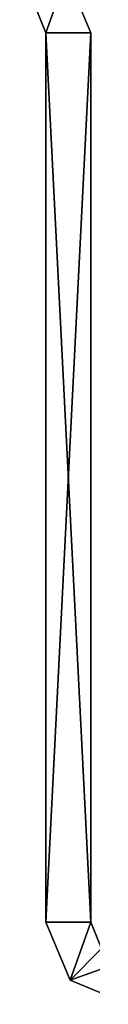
# Model space of a CAD drawing. Header units: inches. Extents: x -6.2 to 6.2, y -0.9 to 12.
# Tile 1 of 91: x -5.1718 to -5.1253, y -0.8759 to -0.0853. Entities that reach past the tile are written whole.
import ezdxf

# ---------------------------------------------------------------- set-up
doc = ezdxf.new("R2010")
doc.units = ezdxf.units.IN
doc.header["$LTSCALE"] = 49.212201
doc.header["$MEASUREMENT"] = 0
for name, color, linetype in [('563', 7, 'CONTINUOUS'), ('564', 7, 'CONTINUOUS'), ('565', 7, 'CONTINUOUS'), ('566', 7, 'CONTINUOUS'), ('567', 7, 'CONTINUOUS'), ('568', 7, 'CONTINUOUS'), ('569', 7, 'CONTINUOUS'), ('570', 7, 'CONTINUOUS'), ('571', 7, 'CONTINUOUS'), ('572', 7, 'CONTINUOUS'), ('574', 7, 'CONTINUOUS'), ('579', 7, 'CONTINUOUS'), ('580', 7, 'CONTINUOUS'), ('581', 7, 'CONTINUOUS')]:
    doc.layers.add(name, color=color, linetype=linetype)

msp = doc.modelspace()

# ---------------------------------------------------------------- linework, layer by layer
at = {"layer": '563', "color": 252, "linetype": 'Continuous', "true_color": 0x8b959c}
for points in [[(-5.1271, -0.0959, 18.8754), (-5.1271, -0.81, 18.8754), (-5.1271, -0.81, 18.8354), (-5.1271, -0.0959, 18.8754)], [(-5.1271, -0.0959, 18.8754), (-5.1271, -0.81, -5.1234), (-5.1271, -0.0959, -5.1234), (-5.1271, -0.0959, 18.8754)], [(-5.1271, -0.81, -5.1234), (-5.1271, -0.0959, 18.8754), (-5.1271, -0.81, -5.0834), (-5.1271, -0.81, -5.1234)], [(-5.1271, -0.81, -5.0834), (-5.1271, -0.0959, 18.8754), (-5.1271, -0.81, 18.8354), (-5.1271, -0.81, -5.0834)]]:
    msp.add_3dface(points, dxfattribs=at)
at = {"layer": '564', "color": 252, "linetype": 'Continuous', "true_color": 0x8b959c}
for points in [[(-5.163, -0.81, 18.8754), (-5.163, -0.0959, 18.8754), (-5.163, -0.0959, -5.1234), (-5.163, -0.81, 18.8754)], [(-5.163, -0.81, 18.8354), (-5.163, -0.81, 18.8754), (-5.163, -0.0959, -5.1234), (-5.163, -0.81, 18.8354)], [(-5.163, -0.81, -5.0834), (-5.163, -0.81, 18.8354), (-5.163, -0.0959, -5.1234), (-5.163, -0.81, -5.0834)], [(-5.163, -0.81, -5.1234), (-5.163, -0.81, -5.0834), (-5.163, -0.0959, -5.1234), (-5.163, -0.81, -5.1234)]]:
    msp.add_3dface(points, dxfattribs=at)
at = {"layer": '565', "color": 252, "linetype": 'Continuous', "true_color": 0x8b959c}
for points in [[(-5.163, -0.0959, 18.8754), (-5.163, -0.81, 18.8754), (-5.1271, -0.0959, 18.8754), (-5.163, -0.0959, 18.8754)], [(-5.1271, -0.0959, 18.8754), (-5.163, -0.81, 18.8754), (-5.1271, -0.81, 18.8754), (-5.1271, -0.0959, 18.8754)]]:
    msp.add_3dface(points, dxfattribs=at)
at = {"layer": '566', "color": 252, "linetype": 'Continuous', "true_color": 0x8b959c}
for points in [[(-5.163, -0.81, -5.1234), (-5.163, -0.0959, -5.1234), (-5.1271, -0.81, -5.1234), (-5.163, -0.81, -5.1234)], [(-5.1271, -0.81, -5.1234), (-5.163, -0.0959, -5.1234), (-5.1271, -0.0959, -5.1234), (-5.1271, -0.81, -5.1234)]]:
    msp.add_3dface(points, dxfattribs=at)
at = {"layer": '567', "color": 252, "linetype": 'Continuous', "true_color": 0x8b959c}
for points in [[(-5.163, -0.81, 18.8754), (-5.163, -0.81, 18.8354), (-5.1271, -0.81, 18.8754), (-5.163, -0.81, 18.8754)], [(-5.1271, -0.81, 18.8754), (-5.163, -0.81, 18.8354), (-5.1271, -0.81, 18.8354), (-5.1271, -0.81, 18.8754)]]:
    msp.add_3dface(points, dxfattribs=at)
at = {"layer": '568', "color": 252, "linetype": 'Continuous', "true_color": 0x8b959c}
for points in [[(-5.1271, -0.0959, 18.8754), (-5.1271, -0.0959, -5.1234), (-5.1464, -0.0493, -5.1234), (-5.1271, -0.0959, 18.8754)], [(-5.1271, -0.0959, 18.8754), (-5.1464, -0.0493, -5.1234), (-5.1464, -0.0493, 18.8754), (-5.1271, -0.0959, 18.8754)]]:
    msp.add_3dface(points, dxfattribs=at)
at = {"layer": '569', "color": 252, "linetype": 'Continuous', "true_color": 0x8b959c}
for points in [[(-5.163, -0.0959, -5.1234), (-5.163, -0.0959, 18.8754), (-5.17179, -0.07469, 18.8754), (-5.163, -0.0959, -5.1234)], [(-5.17179, -0.07469, -5.1234), (-5.163, -0.0959, -5.1234), (-5.17179, -0.07469, 18.8754), (-5.17179, -0.07469, -5.1234)]]:
    msp.add_3dface(points, dxfattribs=at)
at = {"layer": '570', "color": 252, "linetype": 'Continuous', "true_color": 0x8b959c}
for points in [[(-5.17179, -0.07469, 18.8754), (-5.163, -0.0959, 18.8754), (-5.1464, -0.0493, 18.8754), (-5.17179, -0.07469, 18.8754)], [(-5.163, -0.0959, 18.8754), (-5.1271, -0.0959, 18.8754), (-5.1464, -0.0493, 18.8754), (-5.163, -0.0959, 18.8754)]]:
    msp.add_3dface(points, dxfattribs=at)
at = {"layer": '571', "color": 252, "linetype": 'Continuous', "true_color": 0x8b959c}
for points in [[(-5.163, -0.0959, -5.1234), (-5.17179, -0.07469, -5.1234), (-5.1464, -0.0493, -5.1234), (-5.163, -0.0959, -5.1234)], [(-5.1271, -0.0959, -5.1234), (-5.163, -0.0959, -5.1234), (-5.1464, -0.0493, -5.1234), (-5.1271, -0.0959, -5.1234)]]:
    msp.add_3dface(points, dxfattribs=at)
at = {"layer": '572', "color": 252, "linetype": 'Continuous', "true_color": 0x8b959c}
for points in [[(-5.163, -0.81, 18.8354), (-5.163, -0.81, -5.0834), (-5.1437, -0.8566, -5.0834), (-5.163, -0.81, 18.8354)], [(-5.1437, -0.8566, 18.8354), (-5.163, -0.81, 18.8354), (-5.1437, -0.8566, -5.0834), (-5.1437, -0.8566, 18.8354)], [(-5.0971, -0.8759, -5.0834), (-5.0971, -0.8759, 18.8354), (-5.1437, -0.8566, 18.8354), (-5.0971, -0.8759, -5.0834)], [(-5.0971, -0.8759, -5.0834), (-5.1437, -0.8566, 18.8354), (-5.1437, -0.8566, -5.0834), (-5.0971, -0.8759, -5.0834)]]:
    msp.add_3dface(points, dxfattribs=at)
at = {"layer": '574', "color": 252, "linetype": 'Continuous', "true_color": 0x8b959c}
for points in [[(-5.1271, -0.81, -5.0834), (-5.1271, -0.81, 18.8354), (-5.11831, -0.83121, 18.8354), (-5.1271, -0.81, -5.0834)], [(-5.11831, -0.83121, -5.0834), (-5.1271, -0.81, -5.0834), (-5.11831, -0.83121, 18.8354), (-5.11831, -0.83121, -5.0834)]]:
    msp.add_3dface(points, dxfattribs=at)
at = {"layer": '579', "color": 252, "linetype": 'Continuous', "true_color": 0x8b959c}
for points in [[(-5.163, -0.81, 18.8354), (-5.1437, -0.8566, 18.8354), (-5.1271, -0.81, 18.8354), (-5.163, -0.81, 18.8354)], [(-5.1271, -0.81, 18.8354), (-5.1437, -0.8566, 18.8354), (-5.11831, -0.83121, 18.8354), (-5.1271, -0.81, 18.8354)], [(-5.1437, -0.8566, 18.8354), (-5.0971, -0.84, 18.8354), (-5.11831, -0.83121, 18.8354), (-5.1437, -0.8566, 18.8354)], [(-5.1437, -0.8566, 18.8354), (-5.0971, -0.8759, 18.8354), (-5.0971, -0.84, 18.8354), (-5.1437, -0.8566, 18.8354)]]:
    msp.add_3dface(points, dxfattribs=at)
at = {"layer": '580', "color": 252, "linetype": 'Continuous', "true_color": 0x8b959c}
for points in [[(-5.1437, -0.8566, -5.0834), (-5.163, -0.81, -5.0834), (-5.1271, -0.81, -5.0834), (-5.1437, -0.8566, -5.0834)], [(-5.1437, -0.8566, -5.0834), (-5.1271, -0.81, -5.0834), (-5.11831, -0.83121, -5.0834), (-5.1437, -0.8566, -5.0834)], [(-5.0971, -0.84, -5.0834), (-5.1437, -0.8566, -5.0834), (-5.11831, -0.83121, -5.0834), (-5.0971, -0.84, -5.0834)], [(-5.0971, -0.8759, -5.0834), (-5.1437, -0.8566, -5.0834), (-5.0971, -0.84, -5.0834), (-5.0971, -0.8759, -5.0834)]]:
    msp.add_3dface(points, dxfattribs=at)
at = {"layer": '581', "color": 252, "linetype": 'Continuous', "true_color": 0x8b959c}
for points in [[(-5.163, -0.81, -5.0834), (-5.163, -0.81, -5.1234), (-5.1271, -0.81, -5.0834), (-5.163, -0.81, -5.0834)], [(-5.163, -0.81, -5.1234), (-5.1271, -0.81, -5.1234), (-5.1271, -0.81, -5.0834), (-5.163, -0.81, -5.1234)]]:
    msp.add_3dface(points, dxfattribs=at)

doc.saveas('drawing.dxf')
